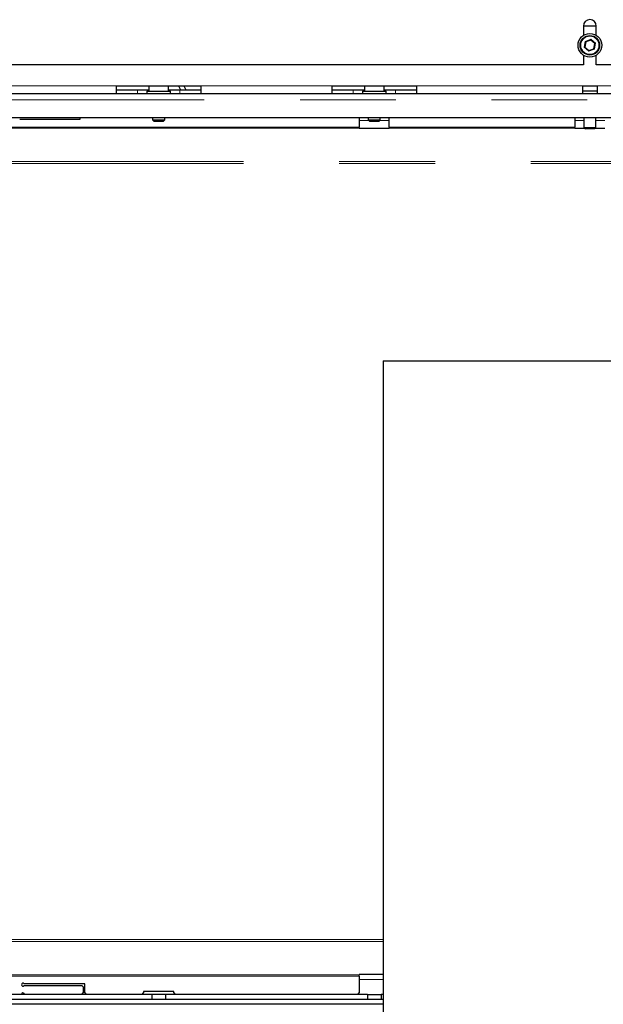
# Model space of a CAD drawing. Header units: millimetres. Extents: x 27 to 261, y 60 to 147.
# Tile 34 of 75: x 106 to 114, y 71 to 84. Entities that reach past the tile are written whole.
import ezdxf

# ---------------------------------------------------------------- set-up
doc = ezdxf.new("R2010")
doc.units = ezdxf.units.MM
doc.linetypes.add('PHANTOM', pattern=[12.7, 6.35, -1.27, 1.27, -1.27, 1.27, -1.27])

msp = doc.modelspace()

# ---------------------------------------------------------------- linework, layer by layer
at = {"color": 7, "linetype": 'Continuous', "lineweight": 25}
for p, q in [((113.367, 83.885), (113.537, 83.885)), ((113.367, 83.88), (113.367, 83.757)), ((113.537, 83.757), (113.537, 83.88)), ((113.399, 83.67), (113.386, 83.602)), ((113.465, 83.693), (113.399, 83.67)), ((113.517, 83.647), (113.465, 83.693)), ((113.386, 83.602), (113.439, 83.557)), ((113.439, 83.557), (113.504, 83.579)), ((113.504, 83.579), (113.517, 83.647)), ((113.513, 83.572), (113.504, 83.579)), ((113.367, 83.493), (113.367, 83.365)), ((113.537, 83.365), (113.537, 83.493)), ((113.367, 83.365), (104.537, 83.365)), ((122.367, 83.365), (113.537, 83.365)), ((107.172, 83.085), (108.292, 83.085)), ((107.172, 82.985), (107.172, 83.085)), ((107.172, 83.035), (107.452, 83.035)), ((107.452, 83.035), (107.602, 83.035)), ((107.575, 83.015), (107.575, 82.985)), ((107.575, 83.015), (107.889, 83.015)), ((107.602, 83.085), (107.602, 83.015)), ((107.862, 83.015), (107.862, 83.085)), ((107.862, 83.035), (108.012, 83.035)), ((107.889, 82.985), (107.889, 83.015)), ((107.994, 83.085), (108.023, 83.035)), ((108.012, 83.035), (108.292, 83.035)), ((108.064, 83.085), (108.093, 83.035)), ((108.292, 83.085), (108.292, 82.985)), ((110.032, 83.085), (111.152, 83.085)), ((110.032, 82.985), (110.032, 83.085)), ((110.032, 83.035), (110.312, 83.035)), ((110.312, 83.035), (110.462, 83.035)), ((110.435, 83.015), (110.435, 82.985)), ((110.435, 83.015), (110.749, 83.015)), ((110.462, 83.085), (110.462, 83.015)), ((110.722, 83.015), (110.722, 83.085)), ((110.722, 83.035), (110.872, 83.035)), ((110.749, 82.985), (110.749, 83.015)), ((110.872, 83.035), (111.152, 83.035)), ((111.152, 83.085), (111.152, 82.985)), ((113.357, 83.085), (113.547, 83.085)), ((113.357, 82.985), (113.357, 83.085)), ((113.547, 83.015), (113.357, 83.015)), ((113.547, 83.085), (113.547, 82.985)), ((101.988, 82.985), (124.916, 82.985)), ((101.988, 82.665), (124.652, 82.665)), ((105.889, 82.645), (106.692, 82.645)), ((106.692, 82.645), (106.692, 82.665)), ((107.652, 82.665), (107.652, 82.635)), ((107.652, 82.635), (107.672, 82.615)), ((107.652, 82.635), (107.812, 82.635)), ((107.792, 82.615), (107.672, 82.615)), ((107.792, 82.615), (107.812, 82.635)), ((107.812, 82.635), (107.812, 82.665)), ((110.392, 82.665), (110.392, 82.54)), ((110.512, 82.665), (110.512, 82.635)), ((110.512, 82.635), (110.532, 82.615)), ((110.512, 82.635), (110.672, 82.635)), ((110.652, 82.615), (110.532, 82.615)), ((110.652, 82.615), (110.672, 82.635)), ((110.672, 82.635), (110.672, 82.665)), ((110.792, 82.54), (110.792, 82.665)), ((113.252, 82.665), (113.252, 82.54)), ((113.372, 82.665), (113.372, 82.535)), ((113.532, 82.535), (113.532, 82.665)), ((110.392, 82.525), (110.392, 82.54)), ((110.392, 82.52), (110.392, 82.525)), ((110.792, 82.52), (110.392, 82.52)), ((110.792, 82.54), (110.792, 82.525)), ((110.792, 82.525), (110.792, 82.52)), ((113.252, 82.525), (113.252, 82.54)), ((113.252, 82.52), (113.252, 82.525)), ((113.386, 82.52), (113.252, 82.52)), ((113.372, 82.535), (113.392, 82.515)), ((113.372, 82.535), (113.532, 82.535)), ((113.512, 82.515), (113.392, 82.515)), ((113.512, 82.515), (113.532, 82.535)), ((113.652, 82.52), (113.517, 82.52)), ((110.712, 79.435), (110.712, 70.735)), ((110.712, 79.435), (116.192, 79.435)), ((110.712, 71.289), (110.392, 71.289)), ((110.392, 71.284), (110.392, 71.289)), ((110.392, 71.27), (110.392, 71.284)), ((110.392, 71.27), (110.392, 71.045)), ((106.752, 71.165), (105.949, 71.165)), ((105.949, 71.145), (106.712, 71.145)), ((106.732, 71.125), (106.712, 71.145)), ((106.732, 71.125), (106.732, 71.045)), ((106.752, 71.045), (106.752, 71.165)), ((107.642, 71.025), (104.962, 71.025)), ((106.712, 71.025), (106.732, 71.045)), ((106.752, 71.045), (106.772, 71.025)), ((107.512, 71.025), (107.532, 71.045)), ((107.932, 71.065), (107.532, 71.065)), ((107.532, 71.065), (107.532, 71.045)), ((107.642, 71.025), (107.642, 70.957)), ((107.822, 71.025), (107.642, 71.025)), ((107.822, 71.025), (107.822, 70.957)), ((110.502, 71.025), (107.822, 71.025)), ((107.932, 71.045), (107.932, 71.065)), ((107.932, 71.045), (107.952, 71.025)), ((110.372, 71.025), (110.392, 71.045)), ((110.502, 71.025), (110.502, 70.957)), ((110.502, 71.025), (110.682, 71.025)), ((110.682, 71.025), (110.682, 70.957)), ((110.712, 71.025), (110.682, 71.025)), ((110.712, 70.897), (101.973, 70.897)), ((110.712, 70.957), (102.064, 70.957))]:
    msp.add_line(p, q, dxfattribs=at)
at = {"color": 8, "linetype": 'PHANTOM', "lineweight": 18}
for p, q in [((113.375, 83.598), (113.391, 83.677)), ((113.391, 83.677), (113.467, 83.704)), ((113.467, 83.704), (113.528, 83.651)), ((113.528, 83.651), (113.513, 83.572)), ((113.437, 83.545), (113.375, 83.598)), ((113.513, 83.572), (113.437, 83.545)), ((105.432, 83.085), (107.172, 83.085)), ((107.452, 83.035), (107.452, 82.985)), ((108.012, 83.035), (108.012, 82.985)), ((108.292, 83.085), (110.032, 83.085)), ((110.312, 83.035), (110.312, 82.985)), ((110.872, 83.035), (110.872, 82.985)), ((111.152, 83.085), (113.357, 83.085)), ((113.547, 83.085), (115.752, 83.085)), ((101.988, 82.9), (124.862, 82.9)), ((110.392, 82.625), (110.522, 82.625)), ((110.662, 82.625), (110.792, 82.625)), ((113.252, 82.625), (113.372, 82.625)), ((113.532, 82.625), (113.652, 82.625)), ((105.072, 82.54), (110.392, 82.54)), ((110.392, 82.525), (105.072, 82.525)), ((110.792, 82.54), (113.252, 82.54)), ((113.252, 82.525), (110.792, 82.525)), ((102.508, 82.082), (124.333, 82.082)), ((102.508, 82.056), (124.324, 82.056)), ((110.712, 71.727), (102.556, 71.727)), ((110.712, 71.753), (102.566, 71.753)), ((105.072, 71.284), (110.392, 71.284)), ((110.392, 71.27), (105.072, 71.27)), ((110.712, 71.225), (110.392, 71.225))]:
    msp.add_line(p, q, dxfattribs=at)
at = {"color": 7, "linetype": 'Continuous', "lineweight": 25, "flags": 128}
for points in [[(113.391, 83.677), (113.392, 83.676), (113.394, 83.675), (113.395, 83.673), (113.397, 83.672), (113.398, 83.671), (113.399, 83.67), (113.399, 83.67), (113.399, 83.67)], [(113.517, 83.647), (113.517, 83.647), (113.518, 83.648), (113.519, 83.648), (113.52, 83.648), (113.522, 83.649), (113.524, 83.65), (113.526, 83.65), (113.528, 83.651)], [(113.375, 83.598), (113.377, 83.599), (113.379, 83.599), (113.381, 83.6), (113.382, 83.601), (113.384, 83.601), (113.385, 83.601), (113.386, 83.602), (113.386, 83.602), (113.386, 83.602)], [(113.437, 83.545), (113.437, 83.547), (113.437, 83.549), (113.438, 83.551), (113.438, 83.553), (113.438, 83.554), (113.438, 83.555), (113.439, 83.556), (113.439, 83.556), (113.439, 83.557)]]:
    msp.add_lwpolyline(points, dxfattribs=at)
at = {"color": 7, "linetype": 'Continuous', "lineweight": 25}
for radius in [0.157, 0.13]:
    msp.add_circle((113.452, 83.625), radius, dxfattribs=at)
at = {"color": 8, "linetype": 'PHANTOM', "lineweight": 18}
msp.add_circle((113.452, 83.625), 0.12, dxfattribs=at)
at = {"color": 7, "linetype": 'Continuous', "lineweight": 25}
for centre, radius, start, end in [((113.452, 83.88), 0.085, 0, 180), ((124.415, 81.605), 11.148, 169.1465, 169.2058), ((105.932, 71.155), 0.02, 30, 330), ((105.932, 71.025), 0.02, 0, 180)]:
    msp.add_arc(centre, radius, start, end, dxfattribs=at)

doc.saveas('drawing.dxf')
